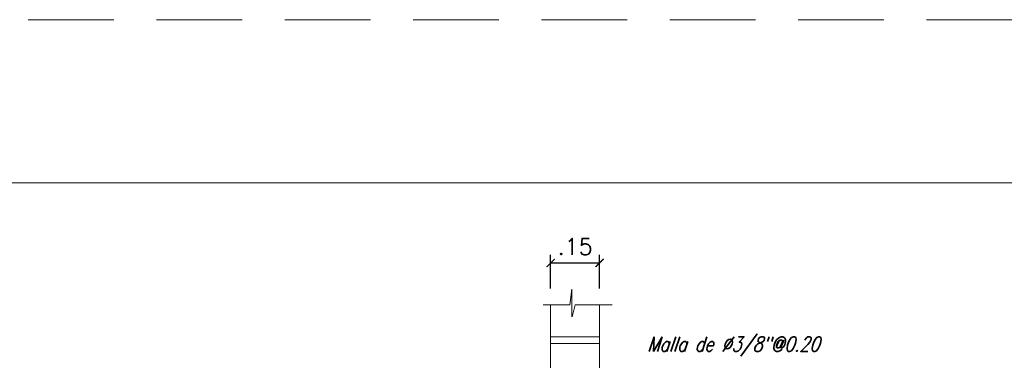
# Model space of a CAD drawing. Header units: metres. Extents: x -11 to 490, y -19 to 215.
# Tile 24 of 73: x 7.93 to 13.97, y 21.83 to 23.91. Entities that reach past the tile are written whole.
import ezdxf

# ---------------------------------------------------------------- set-up
doc = ezdxf.new("R2010")
doc.units = ezdxf.units.M
for name, pattern in [('CONTINUA', [0]), ('DASHED', [19.05, 12.7, -6.35]), ('HIDDEN', [0.375, 0.25, -0.125])]:
    doc.linetypes.add(name, pattern=pattern)
doc.layers.add('LAYER8', color=21, linetype='Continuous')
doc.layers.add('VPORTS', color=7, linetype='Continuous')
doc.layers.add('no se imprime', color=8, linetype='DASHED', plot=False)
doc.layers.add('Pluma 0.2', color=252, linetype='Continuous', lineweight=20)
doc.styles.add('LETRA1', font='romans.shx')
doc.styles.add('STYLE5', font='romans.shx', dxfattribs={"width": 0.8})
doc.dimstyles.new('COTAS', dxfattribs={"dimtxt": 0.1, "dimasz": 0.05, "dimexe": 0.05, "dimexo": 0.1, "dimgap": 0.05, "dimtad": 1, "dimtih": 1, "dimtoh": 1, "dimzin": 5, "dimdsep": 46, "dimtxsty": 'LETRA1', "dimblk1": 'ARCHTICK', "dimblk2": 'ARCHTICK', "dimsah": 1, "dimcen": 0.05, "dimclrd": 8, "dimclre": 8, "dimclrt": 3, "dimadec": 0, "dimazin": 0, "dimtfac": 1, "dimtmove": 0, "dimatfit": 3, "dimldrblk": 'ARCHTICK', "dimfxl": 1, "dimtolj": 1, "dimtzin": 1, "dimarcsym": 0})

# ---------------------------------------------------------------- blocks, each defined once
blk = doc.blocks.new('_ARCHTICK')
at = {"color": 0, "linetype": 'ByBlock', "const_width": 0.15}
blk.add_lwpolyline([(-0.5, -0.5), (0.5, 0.5)], dxfattribs=at)
blk = doc.blocks.new('*D430')
at = {"layer": 'Defpoints', "color": 0, "linetype": 'Continuous', "lineweight": 5, "transparency": 16777216}
for p in [(11.4907, 22.4218), (11.1907, 22.1645), (11.4907, 22.1645)]:
    blk.add_point(p, dxfattribs=at)
at = {"layer": 'LAYER8', "color": 8, "linetype": 'Continuous', "lineweight": -2, "transparency": 16777216}
for p, q in [((11.1907, 22.2645), (11.1907, 22.4718)), ((11.1907, 22.4218), (11.4907, 22.4218)), ((11.4907, 22.2645), (11.4907, 22.4718))]:
    blk.add_line(p, q, dxfattribs=at)
at = {"layer": 'LAYER8', "color": 8, "linetype": 'Continuous', "lineweight": -2, "transparency": 16777216, "xscale": 0.05, "yscale": 0.05, "zscale": 0.05, "rotation": 180}
blk.add_blockref('_ARCHTICK', (11.1907, 22.4218), dxfattribs=at)
at = {"layer": 'LAYER8', "color": 8, "linetype": 'Continuous', "lineweight": -2, "transparency": 16777216, "xscale": 0.05, "yscale": 0.05, "zscale": 0.05}
blk.add_blockref('_ARCHTICK', (11.4907, 22.4218), dxfattribs=at)
at = {"layer": 'LAYER8', "color": 3, "linetype": 'Continuous', "transparency": 16777216, "insert": (11.3407, 22.5218), "char_height": 0.1, "attachment_point": 5, "style": 'LETRA1'}
blk.add_mtext('\\A1;.15', dxfattribs=at)

msp = doc.modelspace()

# ---------------------------------------------------------------- linework, layer by layer
at = {"layer": 'no se imprime', "color": 251, "linetype": 'HIDDEN', "lineweight": 5, "ltscale": 2.1}
msp.add_lwpolyline([(-3.8281, -6.5871), (-3.8281, 23.9129), (39.1719, 23.9129), (39.1719, -6.5871)], close=True, dxfattribs=at)
at = {"layer": 'Pluma 0.2', "color": 4, "ltscale": 0.5}
msp.add_lwpolyline([(-2.8281, 22.9129), (38.1719, 22.9129), (38.1719, -5.5871), (-2.8281, -5.5871)], close=True, dxfattribs=at)
at = {"layer": 'VPORTS', "color": 8, "linetype": 'CONTINUA', "lineweight": 9}
for p, q in [((11.3076, 22.1645), (11.3204, 22.2604)), ((11.3204, 22.2604), (11.3204, 22.0913)), ((11.3076, 22.1645), (11.1439, 22.1645)), ((11.3228, 22.0913), (11.3408, 22.1645)), ((11.5681, 22.1645), (11.3408, 22.1645)), ((11.4076, 22.1645), (11.3408, 22.1645))]:
    msp.add_line(p, q, dxfattribs=at)
at = {"layer": 'VPORTS', "color": 2, "linetype": 'CONTINUA', "lineweight": 9}
for p, q in [((11.1907, 21.4481), (11.1907, 22.1645)), ((11.4907, 21.4481), (11.4907, 22.1645)), ((11.1907, 21.9681), (11.4907, 21.9681)), ((11.1907, 21.9281), (11.4907, 21.9281))]:
    msp.add_line(p, q, dxfattribs=at)

# ---------------------------------------------------------------- texts
at = {"color": 2, "style": 'STYLE5', "oblique": 18, "width": 0.8}
msp.add_text('Malla de Ø3/8"@0.20', height=0.09, dxfattribs=at).set_placement((11.7837, 21.8796))

# ---------------------------------------------------------------- dimensions: what is measured, and where the dimension line sits
at = {"layer": 'LAYER8', "color": 1, "linetype": 'Continuous'}
dim = msp.add_linear_dim(base=(11.4907, 22.4218), p1=(11.1907, 22.1645), p2=(11.4907, 22.1645), text='.15', dimstyle='COTAS', dxfattribs=at)
dim.commit()
dim.dimension.update_dxf_attribs({"geometry": '*D430', "text_midpoint": (11.3407, 22.4218), "dimtype": 160})

doc.saveas('drawing.dxf')
